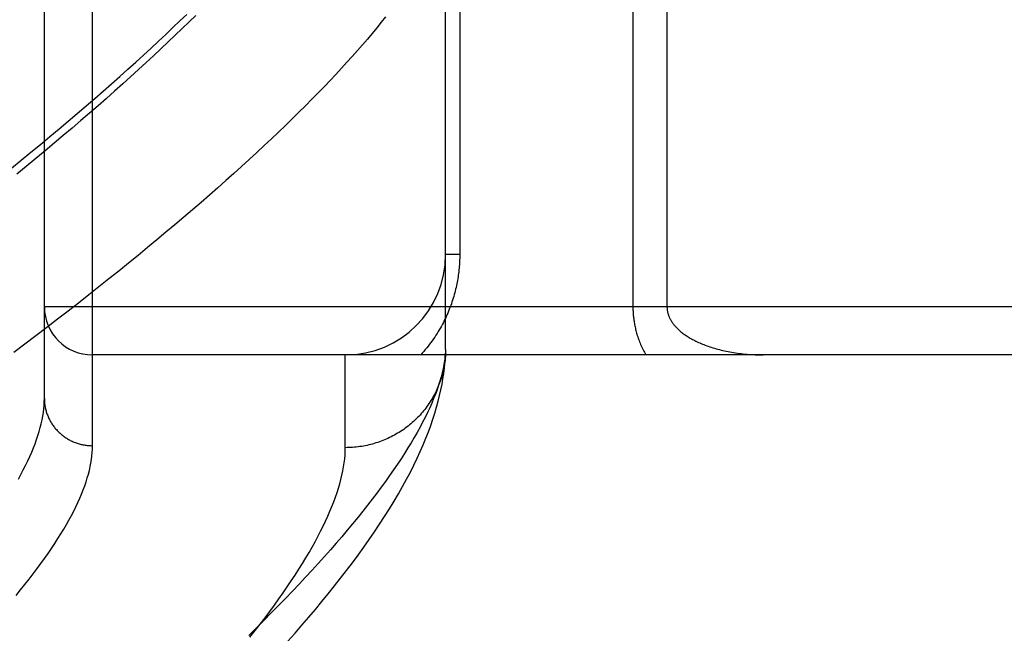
# Model space of a CAD drawing. Header units: inches. Extents: x 0 to 243, y 0 to 157.
# Tile 44 of 256: x 46.732 to 47.346, y 45.273 to 45.655. Entities that reach past the tile are written whole.
import ezdxf

# ---------------------------------------------------------------- set-up
doc = ezdxf.new("R2010")
doc.units = ezdxf.units.IN
doc.header["$LTSCALE"] = 13.357143
doc.header["$MEASUREMENT"] = 0
doc.linetypes.add('HIDDEN', pattern=[0.2, 0.1, -0.1])
doc.layers.add('LEFTHAND_DOOR_ASSEMBLY', color=7, linetype='CONTINUOUS')

msp = doc.modelspace()

# ---------------------------------------------------------------- linework, layer by layer
at = {"layer": 'LEFTHAND_DOOR_ASSEMBLY', "color": 8, "linetype": 'HIDDEN'}
for p, q in [((46.77773, 45.38988), (46.77773, 46.50302)), ((46.74773, 45.41927), (46.74773, 46.47363)), ((46.99773, 45.44983), (46.99773, 45.7902)), ((47.00651, 45.7902), (47.00651, 45.50895)), ((47.11444, 45.74847), (47.11444, 45.47645)), ((47.13565, 45.72508), (47.13565, 45.47645)), ((47.00651, 45.50895), (46.99773, 45.50895)), ((47.83973, 45.47645), (46.74773, 45.47645)), ((46.99773, 45.44983), (46.99768, 45.44744)), ((47.83973, 45.44645), (46.77773, 45.44645)), ((46.93523, 45.38864), (46.93523, 45.44645))]:
    msp.add_line(p, q, dxfattribs=at)
for points in [[(46.72717, 45.56273), (46.73332, 45.56773), (46.73937, 45.5727), (46.74533, 45.57762), (46.75119, 45.5825), (46.75696, 45.58734), (46.76263, 45.59213), (46.76821, 45.59688), (46.7737, 45.60159), (46.77909, 45.60625), (46.78438, 45.61086), (46.78958, 45.61543), (46.79469, 45.61996), (46.7997, 45.62444), (46.80462, 45.62887), (46.80944, 45.63326), (46.81418, 45.63761), (46.81881, 45.64191), (46.82336, 45.64616), (46.82781, 45.65037), (46.83217, 45.65454), (46.83644, 45.65865)], [(46.96031, 45.65708), (46.95762, 45.65369), (46.95484, 45.65026), (46.95197, 45.64679), (46.94901, 45.64327), (46.94596, 45.63971), (46.94282, 45.63611), (46.93958, 45.63246), (46.93626, 45.62877), (46.93284, 45.62503), (46.92933, 45.62125), (46.92573, 45.61743), (46.92204, 45.61357), (46.91826, 45.60967), (46.91438, 45.60572), (46.91042, 45.60173), (46.90636, 45.59769), (46.90221, 45.59362), (46.89797, 45.5895), (46.89364, 45.58534), (46.88922, 45.58114), (46.8847, 45.5769), (46.8801, 45.57262), (46.8754, 45.56829), (46.87061, 45.56393), (46.86573, 45.55952), (46.86076, 45.55508), (46.8557, 45.55059), (46.85055, 45.54607), (46.84531, 45.54151), (46.83997, 45.5369), (46.83455, 45.53226), (46.82903, 45.52758), (46.82343, 45.52287), (46.81773, 45.51811), (46.81195, 45.51332), (46.80607, 45.50849), (46.80011, 45.50363), (46.79406, 45.49873), (46.78792, 45.4938), (46.78168, 45.48883), (46.77537, 45.48383), (46.76896, 45.47879), (46.76247, 45.47372), (46.75588, 45.46862), (46.74922, 45.46349), (46.74246, 45.45833), (46.73562, 45.45314), (46.7287, 45.44792)], [(46.84199, 45.65805), (46.83784, 45.65396), (46.8336, 45.64983), (46.82928, 45.64566), (46.82487, 45.64145), (46.82037, 45.6372), (46.81578, 45.63291), (46.8111, 45.62858), (46.80633, 45.62421), (46.80148, 45.6198), (46.79654, 45.61535), (46.79151, 45.61086), (46.7864, 45.60633), (46.7812, 45.60176), (46.77591, 45.59716), (46.77053, 45.59252), (46.76507, 45.58784), (46.75952, 45.58312), (46.75389, 45.57837), (46.74817, 45.57358), (46.74236, 45.56876), (46.73647, 45.5639), (46.7305, 45.55901)], [(47.00651, 45.50895), (47.00651, 45.50788), (47.00649, 45.50682), (47.00646, 45.50576), (47.00642, 45.50471), (47.00636, 45.50365), (47.00629, 45.50258), (47.00621, 45.50152), (47.00612, 45.50045), (47.00602, 45.49938), (47.0059, 45.4983), (47.00577, 45.49723), (47.00562, 45.49615), (47.00546, 45.49507), (47.00529, 45.49398), (47.00511, 45.49289), (47.00491, 45.4918), (47.00469, 45.4907), (47.00447, 45.4896), (47.00422, 45.48849), (47.00396, 45.48738), (47.00369, 45.48627), (47.0034, 45.48515), (47.00309, 45.48402), (47.00277, 45.48289), (47.00242, 45.48175), (47.00207, 45.48061), (47.00169, 45.47947), (47.00129, 45.47832), (47.00088, 45.47717), (47.00045, 45.47601), (47, 45.47485), (46.99953, 45.47369), (46.99904, 45.47254), (46.99854, 45.47138), (46.99801, 45.47022), (46.99747, 45.46906), (46.99691, 45.4679), (46.99632, 45.46674), (46.99572, 45.46559), (46.9951, 45.46444), (46.99446, 45.46329), (46.99379, 45.46214), (46.99311, 45.46099), (46.9924, 45.45985), (46.99168, 45.4587), (46.99093, 45.45757), (46.99016, 45.45643), (46.98937, 45.4553), (46.98855, 45.45418), (46.98772, 45.45306), (46.98686, 45.45194), (46.98598, 45.45083), (46.98507, 45.44973), (46.98414, 45.44863), (46.98318, 45.44754), (46.9822, 45.44645)], [(47.11444, 45.47645), (47.11444, 45.47578), (47.11445, 45.4751), (47.11447, 45.47443), (47.1145, 45.47375), (47.11453, 45.47306), (47.11458, 45.47238), (47.11463, 45.47169), (47.11469, 45.471), (47.11475, 45.4703), (47.11483, 45.4696), (47.11492, 45.4689), (47.11501, 45.46819), (47.11511, 45.46748), (47.11523, 45.46677), (47.11535, 45.46605), (47.11548, 45.46532), (47.11562, 45.46459), (47.11577, 45.46386), (47.11594, 45.46312), (47.11611, 45.46237), (47.1163, 45.46162), (47.1165, 45.46086), (47.11671, 45.4601), (47.11694, 45.45932), (47.11717, 45.45854), (47.11743, 45.45775), (47.11769, 45.45696), (47.11797, 45.45616), (47.11827, 45.45536), (47.11858, 45.45455), (47.1189, 45.45374), (47.11924, 45.45293), (47.11959, 45.45212), (47.11996, 45.4513), (47.12035, 45.45049), (47.12074, 45.44968), (47.12115, 45.44887), (47.12158, 45.44806), (47.12202, 45.44725), (47.12248, 45.44645)], [(47.13565, 45.47645), (47.13566, 45.47611), (47.13567, 45.47578), (47.13569, 45.47545), (47.13571, 45.47512), (47.13574, 45.47478), (47.13579, 45.47445), (47.13583, 45.47411), (47.13589, 45.47377), (47.13596, 45.47343), (47.13603, 45.47309), (47.13611, 45.47275), (47.1362, 45.4724), (47.1363, 45.47205), (47.13641, 45.4717), (47.13653, 45.47135), (47.13665, 45.47099), (47.13679, 45.47064), (47.13694, 45.47027), (47.13709, 45.46991), (47.13726, 45.46954), (47.13744, 45.46917), (47.13764, 45.4688), (47.13784, 45.46842), (47.13806, 45.46804), (47.13829, 45.46766), (47.13853, 45.46727), (47.13879, 45.46688), (47.13906, 45.46648), (47.13934, 45.46609), (47.13964, 45.46569), (47.13995, 45.46529), (47.14028, 45.4649), (47.14062, 45.4645), (47.14098, 45.46409), (47.14135, 45.46369), (47.14173, 45.4633), (47.14212, 45.4629), (47.14253, 45.4625), (47.14296, 45.4621), (47.14341, 45.4617), (47.14387, 45.46129), (47.14436, 45.46089), (47.14486, 45.46048), (47.14538, 45.46007), (47.14592, 45.45967), (47.14647, 45.45926), (47.14704, 45.45886), (47.14763, 45.45846), (47.14824, 45.45807), (47.14886, 45.45767), (47.1495, 45.45728), (47.15016, 45.45689), (47.15084, 45.4565), (47.15153, 45.45612), (47.15225, 45.45574), (47.15298, 45.45536), (47.15373, 45.45499), (47.1545, 45.45462), (47.15529, 45.45425), (47.1561, 45.45389), (47.15693, 45.45353), (47.15777, 45.45318), (47.15864, 45.45284), (47.15952, 45.4525), (47.16042, 45.45217), (47.16134, 45.45184), (47.16228, 45.45152), (47.16324, 45.4512), (47.16421, 45.4509), (47.16521, 45.4506), (47.16622, 45.45031), (47.16725, 45.45003), (47.16829, 45.44975), (47.16935, 45.44949), (47.17043, 45.44923), (47.17152, 45.44898), (47.17263, 45.44875), (47.17375, 45.44852), (47.17489, 45.4483), (47.17604, 45.4481), (47.1772, 45.4479), (47.17838, 45.44772), (47.17956, 45.44755), (47.18076, 45.44739), (47.18197, 45.44724), (47.18319, 45.4471), (47.18441, 45.44698), (47.18564, 45.44687), (47.18688, 45.44677), (47.18812, 45.44669), (47.18937, 45.44661), (47.19062, 45.44656), (47.19188, 45.44651), (47.19314, 45.44648), (47.19439, 45.44646), (47.19565, 45.44645)], [(46.99773, 45.44983), (46.99759, 45.44754), (46.99736, 45.4452), (46.99705, 45.44281), (46.99665, 45.44038), (46.99616, 45.4379), (46.99559, 45.43537), (46.99492, 45.4328), (46.99417, 45.43017), (46.99333, 45.42751), (46.9924, 45.42479), (46.99139, 45.42203), (46.99028, 45.41921), (46.98909, 45.41635), (46.9878, 45.41345), (46.98643, 45.41049), (46.98496, 45.40749), (46.98341, 45.40444), (46.98177, 45.40134), (46.98003, 45.39819), (46.97821, 45.39499), (46.97629, 45.39175), (46.97428, 45.38845), (46.97218, 45.38511), (46.96999, 45.38172), (46.96771, 45.37828), (46.96533, 45.37479), (46.96286, 45.37125), (46.9603, 45.36766), (46.95764, 45.36403), (46.95489, 45.36034), (46.95205, 45.35661), (46.94911, 45.35282), (46.94608, 45.34899), (46.94296, 45.34511), (46.93973, 45.34118), (46.93642, 45.3372), (46.93301, 45.33317), (46.9295, 45.3291), (46.9259, 45.32497), (46.92219, 45.3208), (46.9184, 45.31657), (46.9145, 45.3123), (46.91051, 45.30798), (46.90642, 45.30361), (46.90223, 45.2992), (46.89795, 45.29473), (46.89357, 45.29022), (46.88908, 45.28566), (46.8845, 45.28105), (46.87982, 45.2764), (46.87504, 45.2717)], [(46.8995, 45.26808), (46.90391, 45.27307), (46.90823, 45.27804), (46.91246, 45.28298), (46.91661, 45.2879), (46.92067, 45.29279), (46.92464, 45.29766), (46.92852, 45.30251), (46.93232, 45.30734), (46.93603, 45.31215), (46.93966, 45.31696), (46.94321, 45.32176), (46.94668, 45.32656), (46.95007, 45.33137), (46.95338, 45.33617), (46.95659, 45.34097), (46.9597, 45.34575), (46.9627, 45.3505), (46.96558, 45.35521), (46.96832, 45.35986), (46.97094, 45.36445), (46.97341, 45.36897), (46.97576, 45.37341), (46.97796, 45.37778), (46.98003, 45.38207), (46.98197, 45.38629), (46.98378, 45.39044), (46.98547, 45.39451), (46.98703, 45.39851), (46.98848, 45.40245), (46.9898, 45.40632), (46.99102, 45.41013), (46.99212, 45.41387), (46.99312, 45.41755), (46.99401, 45.42116), (46.9948, 45.42472), (46.99549, 45.4282), (46.99608, 45.43162), (46.99657, 45.43496), (46.99698, 45.43822), (46.99729, 45.44139), (46.99752, 45.44448), (46.99768, 45.44744)], [(46.99768, 45.44744), (46.99763, 45.44648), (46.99756, 45.44537), (46.99747, 45.44425), (46.99735, 45.44314), (46.99722, 45.44203), (46.99706, 45.44092), (46.99688, 45.43982), (46.99669, 45.43872), (46.99647, 45.43762), (46.99623, 45.43653), (46.99597, 45.43544), (46.99569, 45.43436), (46.99539, 45.43328), (46.99508, 45.4322), (46.99474, 45.43114), (46.99438, 45.43008), (46.994, 45.42902), (46.9936, 45.42797), (46.99318, 45.42693), (46.99275, 45.4259), (46.99229, 45.42488), (46.99182, 45.42386), (46.99132, 45.42285), (46.99081, 45.42185), (46.99028, 45.42086), (46.98973, 45.41988), (46.98916, 45.41891), (46.98858, 45.41795), (46.98797, 45.41701), (46.98735, 45.41607), (46.98671, 45.41514), (46.98606, 45.41423), (46.98538, 45.41332), (46.98469, 45.41243), (46.98399, 45.41155), (46.98327, 45.41069), (46.98253, 45.40984), (46.98177, 45.409), (46.981, 45.40817), (46.98022, 45.40736), (46.97942, 45.40656), (46.97861, 45.40578), (46.97778, 45.40501), (46.97693, 45.40426), (46.97608, 45.40352), (46.97521, 45.4028), (46.97432, 45.40209), (46.97342, 45.4014), (46.97251, 45.40072), (46.97159, 45.40006), (46.97066, 45.39942), (46.96971, 45.3988), (46.96875, 45.39819), (46.96778, 45.3976), (46.9668, 45.39702), (46.96581, 45.39647), (46.96481, 45.39593), (46.9638, 45.39541), (46.96278, 45.39491), (46.96175, 45.39442), (46.96072, 45.39396), (46.95967, 45.39351), (46.95862, 45.39308), (46.95755, 45.39267), (46.95648, 45.39229), (46.95541, 45.39191), (46.95432, 45.39156), (46.95323, 45.39123), (46.95214, 45.39092), (46.95103, 45.39063), (46.94993, 45.39035), (46.94882, 45.3901), (46.9477, 45.38987), (46.94658, 45.38965), (46.94545, 45.38946), (46.94433, 45.38929), (46.94319, 45.38914), (46.94206, 45.389), (46.94093, 45.38889), (46.93979, 45.3888), (46.93865, 45.38873), (46.93751, 45.38868), (46.93637, 45.38865), (46.93523, 45.38864)], [(46.7315, 45.36898), (46.73309, 45.3719), (46.7346, 45.37477), (46.73603, 45.3776), (46.73738, 45.38039), (46.73864, 45.38313), (46.73982, 45.38584), (46.74091, 45.3885), (46.74192, 45.39112), (46.74286, 45.39369), (46.7437, 45.39623), (46.74447, 45.39872), (46.74516, 45.40117), (46.74576, 45.40358), (46.74628, 45.40594), (46.74672, 45.40827), (46.74709, 45.41055), (46.74737, 45.41279), (46.74757, 45.41499), (46.74769, 45.41715), (46.74773, 45.41927)], [(46.74773, 45.41927), (46.74773, 45.41863), (46.74775, 45.41799), (46.74779, 45.41735), (46.74784, 45.41671), (46.7479, 45.41607), (46.74798, 45.41543), (46.74807, 45.4148), (46.74818, 45.41416), (46.7483, 45.41353), (46.74844, 45.41291), (46.74859, 45.41228), (46.74875, 45.41166), (46.74892, 45.41104), (46.74911, 45.41043), (46.74932, 45.40982), (46.74953, 45.40922), (46.74977, 45.40862), (46.75001, 45.40802), (46.75027, 45.40743), (46.75054, 45.40685), (46.75082, 45.40627), (46.75112, 45.4057), (46.75142, 45.40513), (46.75175, 45.40457), (46.75208, 45.40402), (46.75242, 45.40348), (46.75278, 45.40294), (46.75315, 45.40241), (46.75353, 45.40189), (46.75393, 45.40138), (46.75433, 45.40087), (46.75474, 45.40038), (46.75517, 45.39989), (46.75561, 45.39941), (46.75605, 45.39895), (46.75651, 45.39849), (46.75698, 45.39804), (46.75746, 45.3976), (46.75795, 45.39717), (46.75844, 45.39676), (46.75895, 45.39635), (46.75946, 45.39595), (46.75999, 45.39557), (46.76052, 45.39519), (46.76106, 45.39483), (46.76161, 45.39448), (46.76216, 45.39414), (46.76273, 45.39382), (46.7633, 45.3935), (46.76387, 45.3932), (46.76446, 45.39291), (46.76505, 45.39263), (46.76564, 45.39237), (46.76625, 45.39212), (46.76685, 45.39188), (46.76747, 45.39165), (46.76808, 45.39144), (46.7687, 45.39124), (46.76933, 45.39105), (46.76996, 45.39088), (46.7706, 45.39072), (46.77123, 45.39058), (46.77187, 45.39044), (46.77252, 45.39033), (46.77316, 45.39022), (46.77381, 45.39013), (46.77446, 45.39005), (46.77511, 45.38999), (46.77576, 45.38994), (46.77642, 45.38991), (46.77707, 45.38989), (46.77773, 45.38988)], [(46.7301, 45.29661), (46.7329, 45.30003), (46.73562, 45.3034), (46.73825, 45.30674), (46.74079, 45.31003), (46.74324, 45.31329), (46.74561, 45.3165), (46.74789, 45.31967), (46.75008, 45.3228), (46.75219, 45.32589), (46.75421, 45.32894), (46.75615, 45.33195), (46.758, 45.33492), (46.75977, 45.33784), (46.76145, 45.34073), (46.76305, 45.34357), (46.76456, 45.34637), (46.76599, 45.34913), (46.76734, 45.35185), (46.76861, 45.35453), (46.76979, 45.35717), (46.77088, 45.35977), (46.7719, 45.36233), (46.77283, 45.36484), (46.77368, 45.36732), (46.77445, 45.36975), (46.77514, 45.37215), (46.77575, 45.3745), (46.77627, 45.37682), (46.77672, 45.37909), (46.77708, 45.38133), (46.77736, 45.38352), (46.77756, 45.38568), (46.77769, 45.3878), (46.77773, 45.38988)], [(46.87582, 45.27053), (46.87905, 45.27464), (46.88219, 45.27869), (46.88523, 45.28269), (46.88818, 45.28665), (46.89104, 45.29055), (46.8938, 45.29439), (46.89647, 45.29819), (46.89905, 45.30194), (46.90154, 45.30563), (46.90393, 45.30927), (46.90624, 45.31287), (46.90845, 45.31641), (46.91058, 45.3199), (46.91261, 45.32334), (46.91455, 45.32673), (46.91641, 45.33006), (46.91817, 45.33335), (46.91985, 45.33659), (46.92144, 45.33977), (46.92294, 45.34291), (46.92435, 45.34599), (46.92568, 45.34903), (46.92691, 45.35201), (46.92807, 45.35495), (46.92913, 45.35783), (46.93011, 45.36067), (46.931, 45.36345), (46.9318, 45.36619), (46.93252, 45.36888), (46.93316, 45.37152), (46.93371, 45.37411), (46.93417, 45.37665), (46.93455, 45.37914), (46.93485, 45.38159), (46.93506, 45.38399), (46.93518, 45.38634), (46.93523, 45.38864)]]:
    msp.add_lwpolyline(points, dxfattribs=at)
for centre, radius, start, end in [((46.93523, 45.50895), 0.0625, 270, 360), ((46.77773, 45.47645), 0.03, 180, 270)]:
    msp.add_arc(centre, radius, start, end, dxfattribs=at)

doc.saveas('drawing.dxf')
